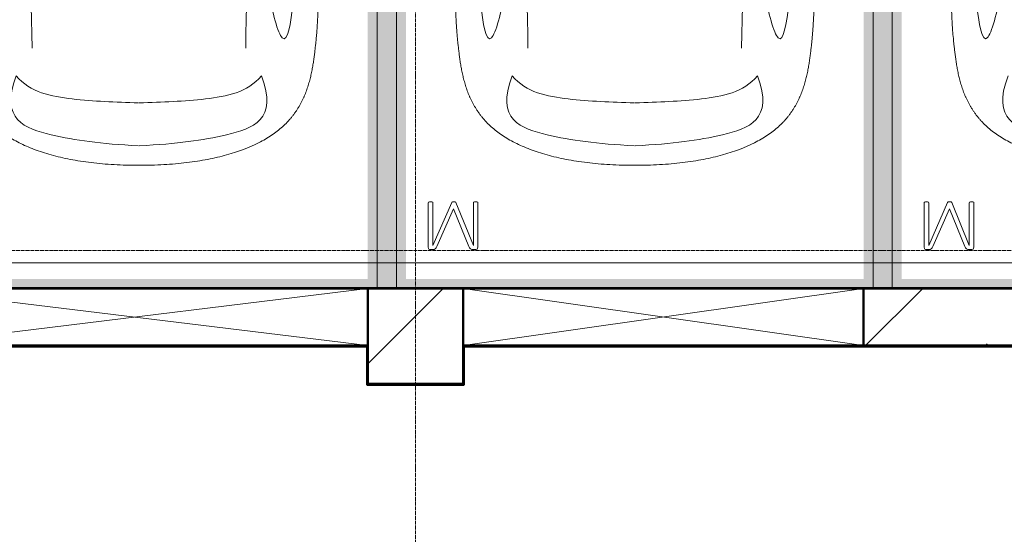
# Model space of a CAD drawing. Header units: millimetres. Extents: x -135639 to 224623, y -383017 to -59102.
# Tile 177 of 256: x 79319 to 84482, y -285606 to -282906. Entities that reach past the tile are written whole.
import ezdxf

# ---------------------------------------------------------------- set-up
doc = ezdxf.new("R2010")
doc.units = ezdxf.units.MM
doc.linetypes.add('Линия сетки', pattern=[25, 20, -2.5, 0, -2.5])
for name, color, linetype, lineweight in [('A-000-M_MASS', 7, 'Continuous', 18), ('A-200-M_WALL_EXT', 7, 'Continuous', 18), ('A-200-M_WALL_INT', 7, 'Continuous', 18), ('A-200-M_WALL_PAT', 7, 'Continuous', 40), ('A-314-M_WINDOW', 7, 'Continuous', 18), ('C-953-M_PARKING', 7, 'Continuous', 18), ('S-280-M_COLUMN', 7, 'Continuous', 18), ('Z-030-M_GRID', 7, 'Continuous', 9), ('Z-060-M_DETAIL', 7, 'Continuous', 18)]:
    doc.layers.add(name, color=color, linetype=linetype, lineweight=lineweight)
pattern_1 = [(45, (0, 0), (-628.618, 628.618), []), (45, (628.6, 0), (-628.618, 628.618), [1111.25, -222.25, 6.706, -215.544])]

# ---------------------------------------------------------------- blocks, each defined once
blk = doc.blocks.new('A_PAR_Parking - M-2561931-B2_-11_400_')
at = {"layer": 'C-953-M_PARKING', "true_color": 0xf7f9fb}
blk.add_hatch(color=7, dxfattribs=at).paths.add_polyline_path([(-959.5, 2650), (-1300, 2650), (-1300, -2650), (-1200, -2650), (-1200, 2600), (1200, 2600), (1200, -2650), (1300, -2650), (1300, -2350), (1250, -2350), (1250, -1350), (1300, -1350), (1300, 1600), (1250, 1600), (1250, 2600), (1300, 2600), (1300, 2650), (-266.2, 2650)])
at = {"layer": 'A-000-M_MASS', "color": 253, "true_color": 0xaaaaaa}
for points, knots in [([(0, 2003.8), (-45, 2003.7), (-131.8, 2001.4), (-251.9, 1990.7), (-361.8, 1973.6), (-494.8, 1942.4), (-606.8, 1899.6), (-686.2, 1853.3), (-726.1, 1824.5), (-753.4, 1801.8), (-773.8, 1781.9), (-788.8, 1765.5), (-799.4, 1753.1), (-809.5, 1740.4), (-818.9, 1727.5), (-827.7, 1714.4), (-836.1, 1701.2), (-843.9, 1687.9), (-851.2, 1674.4), (-857.9, 1660.8), (-864.3, 1647.2), (-870.2, 1633.6), (-875.7, 1619.8), (-880.7, 1606), (-885.4, 1592.2), (-889.8, 1578.4), (-893.7, 1564.6), (-897.4, 1550.8), (-900.7, 1537.2), (-903.9, 1523.6), (-906.6, 1510.1), (-909.2, 1496.6), (-911.6, 1483.4), (-913.8, 1470.2), (-915.7, 1457.2), (-917.5, 1444.4), (-919.2, 1431.8), (-920.9, 1419.4), (-922.8, 1403.2), (-925.1, 1383.5), (-927.6, 1360.8), (-929.8, 1338.8), (-931.7, 1317.6), (-934, 1290), (-936.3, 1256.7), (-938.2, 1217.6), (-939.4, 1178.6), (-940, 1138.8), (-940, 1097.3), (-939.6, 1053.4), (-938.7, 1006.6), (-937.5, 956.3), (-936, 902.1), (-934.3, 843.5), (-932.5, 780), (-929.8, 688.2), (-926.5, 558.6), (-922.7, 375.9), (-918.9, 163.4), (-914.9, -81.7), (-911.4, -315.4), (-908.5, -521.3), (-906.9, -630.9), (-906.1, -687.4)], [0, 0, 0, 0, 0.02381, 0.047619, 0.071429, 0.095238, 0.142857, 0.166667, 0.178571, 0.190476, 0.202381, 0.208333, 0.214286, 0.220238, 0.22619, 0.232143, 0.238095, 0.244048, 0.25, 0.255952, 0.261905, 0.267857, 0.27381, 0.279762, 0.285714, 0.291667, 0.297619, 0.303571, 0.309524, 0.315476, 0.321429, 0.327381, 0.333333, 0.339286, 0.345238, 0.35119, 0.357143, 0.363095, 0.369048, 0.380952, 0.392857, 0.404762, 0.416667, 0.428571, 0.452381, 0.47619, 0.5, 0.52381, 0.547619, 0.571429, 0.595238, 0.619048, 0.642857, 0.666667, 0.690476, 0.714286, 0.761905, 0.809524, 0.857143, 0.904762, 0.952381, 0.97619, 1, 1, 1, 1]), ([(906.1, -687.4), (906.9, -630.9), (908.5, -521.3), (910.7, -366.9), (912.8, -221.9), (915.6, -40.8), (918.9, 163.4), (922.7, 375.9), (926.5, 558.6), (929.8, 688.2), (932.5, 780), (935, 864.7), (937.7, 958.2), (939.4, 1038.8), (940, 1097.3), (940, 1138.8), (939.4, 1178.6), (938.2, 1217.6), (936.6, 1250.1), (934.9, 1276.7), (932.9, 1303.6), (930.5, 1331.5), (927.6, 1360.8), (925.1, 1383.5), (922.8, 1403.2), (920.9, 1419.4), (919.2, 1431.8), (917.5, 1444.4), (915.7, 1457.2), (913.8, 1470.2), (911.6, 1483.4), (909.2, 1496.6), (906.6, 1510.1), (903.9, 1523.6), (900.7, 1537.2), (897.4, 1550.8), (893.7, 1564.6), (889.8, 1578.4), (885.4, 1592.2), (880.7, 1606), (875.7, 1619.8), (870.2, 1633.6), (864.3, 1647.2), (857.9, 1660.8), (851.2, 1674.4), (843.9, 1687.9), (836.1, 1701.2), (827.7, 1714.4), (818.9, 1727.5), (809.5, 1740.4), (799.4, 1753.1), (788.8, 1765.5), (773.8, 1781.9), (753.4, 1801.8), (726.1, 1824.5), (686.2, 1853.3), (629.5, 1886.4), (550.8, 1921), (461.5, 1950.2), (361.8, 1973.6), (251.9, 1990.7), (131.8, 2001.4), (45, 2003.7), (0, 2003.8)], [0, 0, 0, 0, 0.02381, 0.047619, 0.071429, 0.095238, 0.142857, 0.190476, 0.238095, 0.285714, 0.309524, 0.333333, 0.380952, 0.428571, 0.452381, 0.47619, 0.5, 0.52381, 0.547619, 0.559524, 0.571429, 0.595238, 0.607143, 0.619048, 0.630952, 0.636905, 0.642857, 0.64881, 0.654762, 0.660714, 0.666667, 0.672619, 0.678571, 0.684524, 0.690476, 0.696429, 0.702381, 0.708333, 0.714286, 0.720238, 0.72619, 0.732143, 0.738095, 0.744048, 0.75, 0.755952, 0.761905, 0.767857, 0.77381, 0.779762, 0.785714, 0.791667, 0.797619, 0.809524, 0.821429, 0.833333, 0.857143, 0.880952, 0.904762, 0.928571, 0.952381, 0.97619, 1, 1, 1, 1]), ([(-643, 1534.6), (-731.6, 1765.4), (-468.2, 1854.8), (-203.3, 1891), (-1.9, 1901.6)], [0, 0, 0, 0, 0.867049, 1.684227, 1.684227, 1.684227, 1.684227]), ([(643, 1534.6), (731.6, 1765.4), (468.2, 1854.8), (203.3, 1891), (1.9, 1901.6)], [0, 0, 0, 0, 0.867049, 1.684227, 1.684227, 1.684227, 1.684227]), ([(-643, 1534.6), (-569.6, 1622.1), (-348.5, 1664.3), (-124, 1672.4), (-1.9, 1676.2)], [0, 0, 0, 0, 0.616728, 1.242165, 1.242165, 1.242165, 1.242165]), ([(643, 1534.6), (569.6, 1622.1), (348.5, 1664.3), (124, 1672.4), (1.9, 1676.2)], [0, 0, 0, 0, 0.616728, 1.242165, 1.242165, 1.242165, 1.242165]), ([(-908.3, -1105.9), (-792, -1130), (-753.2, -859.4), (-662.6, -332.1), (-655.4, 196.5), (-660.5, 684.2), (-662.6, 1068.4), (-763.9, 1442.7), (-816.5, 1156.9), (-841.5, 605.2), (-856.7, 17.5), (-856.5, -453.9), (-853.2, -716.7)], [0, 0, 0, 0, 1.013953, 2.476159, 4.172855, 5.704608, 7.082231, 8.244161, 9.589947, 11.154659, 12.917121, 14.362976, 14.362976, 14.362976, 14.362976])]:
    blk.add_open_spline(points, degree=3, knots=knots, dxfattribs=at)
for points in [[(-599.3, -190.1), (-592, -24.4), (-575.2, 588.2), (-560, 1389.4)], [(599.3, -190.1), (592, -24.4), (575.2, 588.2), (560, 1389.4)]]:
    blk.add_open_spline(points, degree=3, dxfattribs=at)
at = {"layer": 'C-953-M_PARKING', "color": 253, "true_color": 0xaaaaaa}
for p, q in [((-1200, 2650), (-1250, 2650)), ((-1250, 2650), (-1250, -2650))]:
    blk.add_line(p, q, dxfattribs=at)
blk = doc.blocks.new('A_PAR_Parking - M-V1-B2_-11_400_')
at = {"layer": 'C-953-M_PARKING', "true_color": 0xf7f9fb}
blk.add_hatch(color=7, dxfattribs=at).paths.add_polyline_path([(-1200, 2650), (-1300, 2650), (-1300, -2650), (-1200, -2650), (-1200, 2600), (1200, 2600), (1200, -2650), (1300, -2650), (1300, 2650), (-1132.6, 2650)])
at = {"layer": 'A-000-M_MASS', "color": 253, "true_color": 0xaaaaaa}
for points, knots in [([(0, 2003.8), (-45, 2003.7), (-131.8, 2001.4), (-251.9, 1990.7), (-361.8, 1973.6), (-494.8, 1942.4), (-606.8, 1899.6), (-686.2, 1853.3), (-726.1, 1824.5), (-753.4, 1801.8), (-773.8, 1781.9), (-788.8, 1765.5), (-799.4, 1753.1), (-809.5, 1740.4), (-818.9, 1727.5), (-827.7, 1714.4), (-836.1, 1701.2), (-843.9, 1687.9), (-851.2, 1674.4), (-857.9, 1660.8), (-864.3, 1647.2), (-870.2, 1633.6), (-875.7, 1619.8), (-880.7, 1606), (-885.4, 1592.2), (-889.8, 1578.4), (-893.7, 1564.6), (-897.4, 1550.8), (-900.7, 1537.2), (-903.9, 1523.6), (-906.6, 1510.1), (-909.2, 1496.6), (-911.6, 1483.4), (-913.8, 1470.2), (-915.7, 1457.2), (-917.5, 1444.4), (-919.2, 1431.8), (-920.9, 1419.4), (-922.8, 1403.2), (-925.1, 1383.5), (-927.6, 1360.8), (-929.8, 1338.8), (-931.7, 1317.6), (-934, 1290), (-936.3, 1256.7), (-938.2, 1217.6), (-939.4, 1178.6), (-940, 1138.8), (-940, 1097.3), (-939.6, 1053.4), (-938.7, 1006.6), (-937.5, 956.3), (-936, 902.1), (-934.3, 843.5), (-932.5, 780), (-929.8, 688.2), (-926.5, 558.6), (-922.7, 375.9), (-918.9, 163.4), (-914.9, -81.7), (-911.4, -315.4), (-908.5, -521.3), (-906.9, -630.9), (-906.1, -687.4)], [0, 0, 0, 0, 0.02381, 0.047619, 0.071429, 0.095238, 0.142857, 0.166667, 0.178571, 0.190476, 0.202381, 0.208333, 0.214286, 0.220238, 0.22619, 0.232143, 0.238095, 0.244048, 0.25, 0.255952, 0.261905, 0.267857, 0.27381, 0.279762, 0.285714, 0.291667, 0.297619, 0.303571, 0.309524, 0.315476, 0.321429, 0.327381, 0.333333, 0.339286, 0.345238, 0.35119, 0.357143, 0.363095, 0.369048, 0.380952, 0.392857, 0.404762, 0.416667, 0.428571, 0.452381, 0.47619, 0.5, 0.52381, 0.547619, 0.571429, 0.595238, 0.619048, 0.642857, 0.666667, 0.690476, 0.714286, 0.761905, 0.809524, 0.857143, 0.904762, 0.952381, 0.97619, 1, 1, 1, 1]), ([(906.1, -687.4), (906.9, -630.9), (908.5, -521.3), (910.7, -366.9), (912.8, -221.9), (915.6, -40.8), (918.9, 163.4), (922.7, 375.9), (926.5, 558.6), (929.8, 688.2), (932.5, 780), (935, 864.7), (937.7, 958.2), (939.4, 1038.8), (940, 1097.3), (940, 1138.8), (939.4, 1178.6), (938.2, 1217.6), (936.6, 1250.1), (934.9, 1276.7), (932.9, 1303.6), (930.5, 1331.5), (927.6, 1360.8), (925.1, 1383.5), (922.8, 1403.2), (920.9, 1419.4), (919.2, 1431.8), (917.5, 1444.4), (915.7, 1457.2), (913.8, 1470.2), (911.6, 1483.4), (909.2, 1496.6), (906.6, 1510.1), (903.9, 1523.6), (900.7, 1537.2), (897.4, 1550.8), (893.7, 1564.6), (889.8, 1578.4), (885.4, 1592.2), (880.7, 1606), (875.7, 1619.8), (870.2, 1633.6), (864.3, 1647.2), (857.9, 1660.8), (851.2, 1674.4), (843.9, 1687.9), (836.1, 1701.2), (827.7, 1714.4), (818.9, 1727.5), (809.5, 1740.4), (799.4, 1753.1), (788.8, 1765.5), (773.8, 1781.9), (753.4, 1801.8), (726.1, 1824.5), (686.2, 1853.3), (629.5, 1886.4), (550.8, 1921), (461.5, 1950.2), (361.8, 1973.6), (251.9, 1990.7), (131.8, 2001.4), (45, 2003.7), (0, 2003.8)], [0, 0, 0, 0, 0.02381, 0.047619, 0.071429, 0.095238, 0.142857, 0.190476, 0.238095, 0.285714, 0.309524, 0.333333, 0.380952, 0.428571, 0.452381, 0.47619, 0.5, 0.52381, 0.547619, 0.559524, 0.571429, 0.595238, 0.607143, 0.619048, 0.630952, 0.636905, 0.642857, 0.64881, 0.654762, 0.660714, 0.666667, 0.672619, 0.678571, 0.684524, 0.690476, 0.696429, 0.702381, 0.708333, 0.714286, 0.720238, 0.72619, 0.732143, 0.738095, 0.744048, 0.75, 0.755952, 0.761905, 0.767857, 0.77381, 0.779762, 0.785714, 0.791667, 0.797619, 0.809524, 0.821429, 0.833333, 0.857143, 0.880952, 0.904762, 0.928571, 0.952381, 0.97619, 1, 1, 1, 1]), ([(-643, 1534.6), (-731.6, 1765.4), (-468.2, 1854.8), (-203.3, 1891), (-1.9, 1901.6)], [0, 0, 0, 0, 0.867049, 1.684227, 1.684227, 1.684227, 1.684227]), ([(643, 1534.6), (731.6, 1765.4), (468.2, 1854.8), (203.3, 1891), (1.9, 1901.6)], [0, 0, 0, 0, 0.867049, 1.684227, 1.684227, 1.684227, 1.684227]), ([(-643, 1534.6), (-569.6, 1622.1), (-348.5, 1664.3), (-124, 1672.4), (-1.9, 1676.2)], [0, 0, 0, 0, 0.616728, 1.242165, 1.242165, 1.242165, 1.242165]), ([(643, 1534.6), (569.6, 1622.1), (348.5, 1664.3), (124, 1672.4), (1.9, 1676.2)], [0, 0, 0, 0, 0.616728, 1.242165, 1.242165, 1.242165, 1.242165]), ([(-908.3, -1105.9), (-792, -1130), (-753.2, -859.4), (-662.6, -332.1), (-655.4, 196.5), (-660.5, 684.2), (-662.6, 1068.4), (-763.9, 1442.7), (-816.5, 1156.9), (-841.5, 605.2), (-856.7, 17.5), (-856.5, -453.9), (-853.2, -716.7)], [0, 0, 0, 0, 1.013953, 2.476159, 4.172855, 5.704608, 7.082231, 8.244161, 9.589947, 11.154659, 12.917121, 14.362976, 14.362976, 14.362976, 14.362976]), ([(908.3, -1105.9), (792, -1130), (753.2, -859.4), (662.6, -332.1), (655.4, 196.5), (660.5, 684.2), (662.6, 1068.4), (763.9, 1442.7), (816.5, 1156.9), (841.5, 605.2), (856.7, 17.5), (856.5, -453.9), (853.2, -716.7)], [0, 0, 0, 0, 1.013953, 2.476159, 4.172855, 5.704608, 7.082231, 8.244161, 9.589947, 11.154659, 12.917121, 14.362976, 14.362976, 14.362976, 14.362976])]:
    blk.add_open_spline(points, degree=3, knots=knots, dxfattribs=at)
for points in [[(-599.3, -190.1), (-592, -24.4), (-575.2, 588.2), (-560, 1389.4)], [(599.3, -190.1), (592, -24.4), (575.2, 588.2), (560, 1389.4)]]:
    blk.add_open_spline(points, degree=3, dxfattribs=at)
at = {"layer": 'C-953-M_PARKING', "color": 253, "true_color": 0xaaaaaa}
for p, q in [((-1200, 2650), (-1250, 2650)), ((-1250, 2650), (-1250, -2650)), ((1250, 2650), (900, 2650)), ((1250, -2650), (1250, 2650)), ((825.8, 2443.3), (822.1, 2433.8)), ((822.1, 2433.8), (822.1, 2200.1)), ((833.1, 2445.9), (825.8, 2443.3)), ((846, 2445.9), (833.1, 2445.9)), ((854.6, 2444.9), (846, 2445.9)), ((861.1, 2441.8), (854.6, 2444.9)), ((865.9, 2436.9), (861.1, 2441.8)), ((869.4, 2430.3), (865.9, 2436.9)), ((950, 2231.9), (869.4, 2430.3)), ((1037.2, 2429.5), (950, 2231.9)), ((1041.4, 2437.3), (1037.2, 2429.5)), ((1046.1, 2442.4), (1041.4, 2437.3)), ((1051.3, 2445.1), (1046.1, 2442.4)), ((1057.5, 2445.9), (1051.3, 2445.1)), ((1071.8, 2445.9), (1057.5, 2445.9)), ((1075.5, 2445.3), (1071.8, 2445.9)), ((1071.8, 2445.9), (1075.5, 2445.3)), ((1079, 2443.3), (1075.5, 2445.3)), ((1075.5, 2445.3), (1079, 2443.3)), ((1081.6, 2439.5), (1079, 2443.3)), ((1079, 2443.3), (1081.6, 2439.5)), ((1082.7, 2433.8), (1081.6, 2439.5)), ((1082.7, 2200.1), (1082.7, 2433.8)), ((846.5, 2200.1), (846.5, 2425.3)), ((846.5, 2425.3), (938, 2198.7)), ((959.7, 2198.7), (1058.6, 2425.3)), ((1058.6, 2425.3), (1058.6, 2200.1)), ((822.1, 2200.1), (822.6, 2197.9)), ((822.6, 2197.9), (824.5, 2196.4)), ((824.5, 2196.4), (822.6, 2197.9)), ((824.5, 2196.4), (828.2, 2195.4)), ((828.2, 2195.4), (824.5, 2196.4)), ((828.2, 2195.4), (833.8, 2195)), ((833.8, 2195), (839.8, 2195.4)), ((839.8, 2195.4), (843.6, 2196.4)), ((843.6, 2196.4), (839.8, 2195.4)), ((843.6, 2196.4), (845.7, 2197.9)), ((845.7, 2197.9), (843.6, 2196.4)), ((845.7, 2197.9), (846.5, 2200.1)), ((938, 2198.7), (939, 2197.3)), ((939, 2197.3), (938, 2198.7)), ((939, 2197.3), (941, 2196.1)), ((941, 2196.1), (939, 2197.3)), ((941, 2196.1), (944.2, 2195.3)), ((944.2, 2195.3), (941, 2196.1)), ((944.2, 2195.3), (948.9, 2195)), ((947.2, 2195.1), (944.2, 2195.3)), ((948.9, 2195), (953.2, 2195.3)), ((953.2, 2195.3), (948.9, 2195)), ((953.2, 2195.3), (956.4, 2196.1)), ((956.4, 2196.1), (953.2, 2195.3)), ((956.4, 2196.1), (958.5, 2197.3)), ((958.5, 2197.3), (956.4, 2196.1)), ((958.5, 2197.3), (959.7, 2198.7)), ((959.7, 2198.7), (958.5, 2197.3)), ((1058.6, 2200.1), (1059.2, 2197.9)), ((1059.2, 2197.9), (1061.1, 2196.4)), ((1061.1, 2196.4), (1059.2, 2197.9)), ((1061.1, 2196.4), (1064.9, 2195.4)), ((1064.9, 2195.4), (1061.1, 2196.4)), ((1064.9, 2195.4), (1070.4, 2195)), ((1070.4, 2195), (1076.3, 2195.4)), ((1076.3, 2195.4), (1080, 2196.4)), ((1080, 2196.4), (1076.3, 2195.4)), ((1080, 2196.4), (1082.1, 2197.9)), ((1082.1, 2197.9), (1080, 2196.4)), ((1082.1, 2197.9), (1082.7, 2200.1)), ((1082.7, 2200.1), (1082.1, 2197.9))]:
    blk.add_line(p, q, dxfattribs=at)
blk = doc.blocks.new('A_PAR_Parking - M-V2-B2_-11_400_')
at = {"layer": 'C-953-M_PARKING', "true_color": 0xf7f9fb}
blk.add_hatch(color=7, dxfattribs=at).paths.add_polyline_path([(-50, 2650), (-1300, 2650), (-1300, 2600), (-1250, 2600), (-1250, 1600), (-1300, 1600), (-1300, -1350), (-1250, -1350), (-1250, -2350), (-1300, -2350), (-1300, -2650), (-1200, -2650), (-1200, 2600), (1200, 2600), (1200, -2650), (1300, -2650), (1300, 2650), (80.9, 2650)])
at = {"layer": 'A-000-M_MASS', "color": 253, "true_color": 0xaaaaaa}
for points, knots in [([(906.1, -687.4), (906.9, -630.9), (908.5, -521.3), (910.7, -366.9), (912.8, -221.9), (915.6, -40.8), (918.9, 163.4), (922.7, 375.9), (926.5, 558.6), (929.8, 688.2), (932.5, 780), (935, 864.7), (937.7, 958.2), (939.4, 1038.8), (940, 1097.3), (940, 1138.8), (939.4, 1178.6), (938.2, 1217.6), (936.6, 1250.1), (934.9, 1276.7), (932.9, 1303.6), (930.5, 1331.5), (927.6, 1360.8), (925.1, 1383.5), (922.8, 1403.2), (920.9, 1419.4), (919.2, 1431.8), (917.5, 1444.4), (915.7, 1457.2), (913.8, 1470.2), (911.6, 1483.4), (909.2, 1496.6), (906.6, 1510.1), (903.9, 1523.6), (900.7, 1537.2), (897.4, 1550.8), (893.7, 1564.6), (889.8, 1578.4), (885.4, 1592.2), (880.7, 1606), (875.7, 1619.8), (870.2, 1633.6), (864.3, 1647.2), (857.9, 1660.8), (851.2, 1674.4), (843.9, 1687.9), (836.1, 1701.2), (827.7, 1714.4), (818.9, 1727.5), (809.5, 1740.4), (799.4, 1753.1), (788.8, 1765.5), (773.8, 1781.9), (753.4, 1801.8), (726.1, 1824.5), (686.2, 1853.3), (629.5, 1886.4), (550.8, 1921), (461.5, 1950.2), (361.8, 1973.6), (251.9, 1990.7), (131.8, 2001.4), (45, 2003.7), (0, 2003.8)], [0, 0, 0, 0, 0.02381, 0.047619, 0.071429, 0.095238, 0.142857, 0.190476, 0.238095, 0.285714, 0.309524, 0.333333, 0.380952, 0.428571, 0.452381, 0.47619, 0.5, 0.52381, 0.547619, 0.559524, 0.571429, 0.595238, 0.607143, 0.619048, 0.630952, 0.636905, 0.642857, 0.64881, 0.654762, 0.660714, 0.666667, 0.672619, 0.678571, 0.684524, 0.690476, 0.696429, 0.702381, 0.708333, 0.714286, 0.720238, 0.72619, 0.732143, 0.738095, 0.744048, 0.75, 0.755952, 0.761905, 0.767857, 0.77381, 0.779762, 0.785714, 0.791667, 0.797619, 0.809524, 0.821429, 0.833333, 0.857143, 0.880952, 0.904762, 0.928571, 0.952381, 0.97619, 1, 1, 1, 1]), ([(643, 1534.6), (731.6, 1765.4), (468.2, 1854.8), (203.3, 1891), (1.9, 1901.6)], [0, 0, 0, 0, 0.867049, 1.684227, 1.684227, 1.684227, 1.684227]), ([(908.3, -1105.9), (792, -1130), (753.2, -859.4), (662.6, -332.1), (655.4, 196.5), (660.5, 684.2), (662.6, 1068.4), (763.9, 1442.7), (816.5, 1156.9), (841.5, 605.2), (856.7, 17.5), (856.5, -453.9), (853.2, -716.7)], [0, 0, 0, 0, 1.013953, 2.476159, 4.172855, 5.704608, 7.082231, 8.244161, 9.589947, 11.154659, 12.917121, 14.362976, 14.362976, 14.362976, 14.362976])]:
    blk.add_open_spline(points, degree=3, knots=knots, dxfattribs=at)
at = {"layer": 'C-953-M_PARKING', "color": 253, "true_color": 0xaaaaaa}
for p, q in [((1250, 2650), (-1250, 2650)), ((1250, -2650), (1250, 2650)), ((825.8, 2443.3), (822.1, 2433.8)), ((822.1, 2433.8), (822.1, 2200.1)), ((833.1, 2445.9), (825.8, 2443.3)), ((846, 2445.9), (833.1, 2445.9)), ((854.6, 2444.9), (846, 2445.9)), ((861.1, 2441.8), (854.6, 2444.9)), ((865.9, 2436.9), (861.1, 2441.8)), ((869.4, 2430.3), (865.9, 2436.9)), ((950, 2231.9), (869.4, 2430.3)), ((1037.2, 2429.5), (950, 2231.9)), ((1041.4, 2437.3), (1037.2, 2429.5)), ((1046.1, 2442.4), (1041.4, 2437.3)), ((1051.3, 2445.1), (1046.1, 2442.4)), ((1057.5, 2445.9), (1051.3, 2445.1)), ((1071.8, 2445.9), (1057.5, 2445.9)), ((1075.5, 2445.3), (1071.8, 2445.9)), ((1071.8, 2445.9), (1075.5, 2445.3)), ((1079, 2443.3), (1075.5, 2445.3)), ((1075.5, 2445.3), (1079, 2443.3)), ((1081.6, 2439.5), (1079, 2443.3)), ((1079, 2443.3), (1081.6, 2439.5)), ((1082.7, 2433.8), (1081.6, 2439.5)), ((1082.7, 2200.1), (1082.7, 2433.8)), ((846.5, 2200.1), (846.5, 2425.3)), ((846.5, 2425.3), (938, 2198.7)), ((959.7, 2198.7), (1058.6, 2425.3)), ((1058.6, 2425.3), (1058.6, 2200.1)), ((822.1, 2200.1), (822.6, 2197.9)), ((822.6, 2197.9), (824.5, 2196.4)), ((824.5, 2196.4), (822.6, 2197.9)), ((824.5, 2196.4), (828.2, 2195.4)), ((828.2, 2195.4), (824.5, 2196.4)), ((828.2, 2195.4), (833.8, 2195)), ((833.8, 2195), (839.8, 2195.4)), ((839.8, 2195.4), (843.6, 2196.4)), ((843.6, 2196.4), (839.8, 2195.4)), ((843.6, 2196.4), (845.7, 2197.9)), ((845.7, 2197.9), (843.6, 2196.4)), ((845.7, 2197.9), (846.5, 2200.1)), ((938, 2198.7), (939, 2197.3)), ((939, 2197.3), (938, 2198.7)), ((939, 2197.3), (941, 2196.1)), ((941, 2196.1), (939, 2197.3)), ((941, 2196.1), (944.2, 2195.3)), ((944.2, 2195.3), (941, 2196.1)), ((944.2, 2195.3), (948.9, 2195)), ((948.9, 2195), (944.2, 2195.3)), ((948.9, 2195), (953.2, 2195.3)), ((953.2, 2195.3), (948.9, 2195)), ((953.2, 2195.3), (956.4, 2196.1)), ((956.4, 2196.1), (953.2, 2195.3)), ((956.4, 2196.1), (958.5, 2197.3)), ((958.5, 2197.3), (956.4, 2196.1)), ((958.5, 2197.3), (959.7, 2198.7)), ((959.7, 2198.7), (958.5, 2197.3)), ((1058.6, 2200.1), (1059.2, 2197.9)), ((1059.2, 2197.9), (1061.1, 2196.4)), ((1061.1, 2196.4), (1059.2, 2197.9)), ((1061.1, 2196.4), (1064.9, 2195.4)), ((1064.9, 2195.4), (1061.1, 2196.4)), ((1064.9, 2195.4), (1070.4, 2195)), ((1070.4, 2195), (1076.3, 2195.4)), ((1076.3, 2195.4), (1080, 2196.4)), ((1080, 2196.4), (1076.3, 2195.4)), ((1080, 2196.4), (1082.1, 2197.9)), ((1082.1, 2197.9), (1080, 2196.4)), ((1082.1, 2197.9), (1082.7, 2200.1)), ((1082.7, 2200.1), (1082.1, 2197.9))]:
    blk.add_line(p, q, dxfattribs=at)
blk = doc.blocks.new('CP_ДШ_Hanytex_TopJoint 24C_Половина - CP_ДШ_Hanytex_TopJoint 24C_Половина-3652232-B2_-11_400_')
at = {"layer": 'A-000-M_MASS', "color": 253, "true_color": 0xaaaaaa}
blk.add_line((7700, 110), (0, 110), dxfattribs=at)
blk = doc.blocks.new('135_SLK_GD_AR_rvt-1-B2_-11_400_')
at = {"layer": 'A-200-M_WALL_INT', "color": 253, "lineweight": 40, "true_color": 0xaaaaaa}
for p, q in [((94950, 77402), (87250, 77402)), ((89700, 77400), (90200, 77400)), ((92300, 77400), (94950, 77400)), ((87250, 77095), (89695, 77095)), ((89695, 77095), (89695, 76900)), ((89700, 76900), (89700, 77100)), ((90200, 77100), (90200, 77095)), ((90200, 77095), (90200, 76900)), ((90205, 77095), (93295, 77095)), ((90205, 76895), (90205, 77095)), ((93295, 77100), (92300, 77100)), ((89695, 76900), (89695, 76895)), ((89695, 76895), (90200, 76895)), ((90200, 76900), (89700, 76900)), ((90200, 76895), (90205, 76895))]:
    blk.add_line(p, q, dxfattribs=at)
at = {"layer": 'A-000-M_MASS', "color": 253, "lineweight": 18, "true_color": 0xaaaaaa}
blk.add_blockref('CP_ДШ_Hanytex_TopJoint 24C_Половина - CP_ДШ_Hanytex_TopJoint 24C_Половина-3652232-B2_-11_400_', (87250, 77425), dxfattribs=at)
at = {"layer": 'C-953-M_PARKING', "color": 253, "lineweight": 18, "true_color": 0xaaaaaa, "rotation": 180}
for name, p in [('A_PAR_Parking - M-2561931-B2_-11_400_', (88500, 80050)), ('A_PAR_Parking - M-V1-B2_-11_400_', (91100, 80050)), ('A_PAR_Parking - M-V2-B2_-11_400_', (93700, 80050))]:
    blk.add_blockref(name, p, dxfattribs=at)
blk = doc.blocks.new('231_Отверстие прямоуг _Окно_Стена_ - Отверстие-2220476-B2_-11_400_')
at = {"layer": 'A-314-M_WINDOW', "color": 253, "lineweight": 50, "true_color": 0xaaaaaa}
for p, q in [((-925, -150), (-925, 150)), ((-925, 150), (1175, 150)), ((1175, 150), (1175, -150)), ((1175, -150), (-925, -150))]:
    blk.add_line(p, q, dxfattribs=at)
at = {"layer": 'Z-060-M_DETAIL', "color": 253, "true_color": 0xaaaaaa}
for p, q in [((-925, 150), (-925, -150)), ((1175, 150), (-925, 150)), ((1175, 150), (-925, -150)), ((-925, 150), (1175, -150)), ((1175, 150), (1175, -150)), ((-925, -150), (1175, -150))]:
    blk.add_line(p, q, dxfattribs=at)
blk = doc.blocks.new('231_Отверстие прямоуг _Окно_Стена_ - Отверстие-2249958-B2_-11_400_')
at = {"layer": 'A-314-M_WINDOW', "color": 253, "lineweight": 50, "true_color": 0xaaaaaa}
for p, q in [((-1100, -150), (-1100, 150)), ((-1100, 150), (1350, 150)), ((1350, 150), (1350, -150)), ((1350, -150), (-1100, -150))]:
    blk.add_line(p, q, dxfattribs=at)
at = {"layer": 'Z-060-M_DETAIL', "color": 253, "true_color": 0xaaaaaa}
for p, q in [((-1100, 150), (-1100, -150)), ((1350, 150), (-1100, 150)), ((1350, 150), (-1100, -150)), ((-1100, 150), (1350, -150)), ((1350, 150), (1350, -150)), ((-1100, -150), (1350, -150))]:
    blk.add_line(p, q, dxfattribs=at)
blk = doc.blocks.new('135_SLK_K1-2-3_KR_rvt-1-B2_-11_400_')
at = {"layer": 'A-200-M_WALL_PAT', "lineweight": 9, "true_color": 0xaaaaaa}
h = blk.add_hatch(dxfattribs=at)
h.set_pattern_fill('FP_5', color=253, style=0, pattern_type=2)
h.set_pattern_definition(pattern_1)
h.paths.add_polyline_path([(92300, 77100), (93300, 77100), (93300, 77400), (92300, 77400)])
at = {"layer": 'S-280-M_COLUMN', "lineweight": 9, "true_color": 0xaaaaaa}
h = blk.add_hatch(dxfattribs=at)
h.set_pattern_fill('FP_5', color=253, style=0, pattern_type=2)
h.set_pattern_definition(pattern_1)
h.paths.add_polyline_path([(90200, 76900), (90200, 77400), (89700, 77400), (89700, 76900), (90152.8, 76900)])
at = {"layer": 'A-200-M_WALL_EXT', "color": 253, "lineweight": 40, "true_color": 0xaaaaaa}
for p, q in [((93300, 77400), (92300, 77400)), ((92300, 77100), (93300, 77100))]:
    blk.add_line(p, q, dxfattribs=at)
at = {"layer": 'S-280-M_COLUMN', "color": 253, "lineweight": 40, "true_color": 0xaaaaaa}
for p, q in [((90200, 77400), (89700, 77400)), ((89700, 77100), (89700, 76900)), ((90200, 76900), (90200, 77100)), ((89700, 76900), (90200, 76900))]:
    blk.add_line(p, q, dxfattribs=at)
at = {"layer": 'A-314-M_WINDOW', "color": 253, "lineweight": 18, "true_color": 0xaaaaaa, "rotation": 180}
for name, p in [('231_Отверстие прямоуг _Окно_Стена_ - Отверстие-2249958-B2_-11_400_', (88600, 77250)), ('231_Отверстие прямоуг _Окно_Стена_ - Отверстие-2220476-B2_-11_400_', (91375, 77250))]:
    blk.add_blockref(name, p, dxfattribs=at)
blk = doc.blocks.new('-2 этаж')
at = {"layer": 'Z-030-M_GRID', "color": 253, "linetype": 'Линия сетки', "true_color": 0xaaaaaa}
for p, q in [((349042.3, -369622.9), (349042.3, -216207.4)), ((415039.2, -272327.3), (255409.4, -272327.3))]:
    blk.add_line(p, q, dxfattribs=at)
at = {"lineweight": 5}
for name in ['135_SLK_GD_AR_rvt-1-B2_-11_400_', '135_SLK_K1-2-3_KR_rvt-1-B2_-11_400_']:
    blk.add_blockref(name, (259092.3, -349927.3), dxfattribs=at)

msp = doc.modelspace()

# ---------------------------------------------------------------- block references
at = {"color": 0}
msp.add_blockref('-2 этаж', (-267647.8, -11788.6), dxfattribs=at)

doc.saveas('drawing.dxf')
